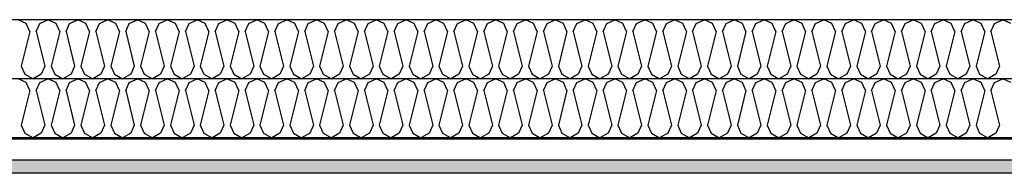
# Model space of a CAD drawing. Header units: millimetres. Extents: x -74465 to -41950, y -2141 to 15832.
# Tile 15 of 131: x -57716 to -56047, y 6610 to 6870. Entities that reach past the tile are written whole.
import ezdxf

# ---------------------------------------------------------------- set-up
doc = ezdxf.new("R2010")
doc.units = ezdxf.units.MM
doc.header["$LTSCALE"] = 0.5
doc.header["$MEASUREMENT"] = 0
doc.linetypes.add('PLINE', pattern=[0])
doc.layers.add('251- Frittbærende dekker (Skravur)(Nye konstruksjoner)', color=7, linetype='Continuous')
doc.layers.add('251- Frittbærende dekker(Nye konstruksjoner)', color=7, linetype='Continuous')

# ---------------------------------------------------------------- blocks, each defined once
blk = doc.blocks.new('*X18')
at = {"layer": '251- Frittbærende dekker (Skravur)(Nye konstruksjoner)', "linetype": 'PLINE'}
for p, q in [((-57704.8, 6863.5), (-57718.6, 6870)), ((-57698.6, 6849.9), (-57704.8, 6863.5)), ((-57688, 6849.9), (-57681.8, 6863.5)), ((-57681.8, 6863.5), (-57668, 6870)), ((-57654.2, 6863.5), (-57668, 6870)), ((-57648, 6849.9), (-57654.2, 6863.5)), ((-57637.4, 6849.9), (-57631.3, 6863.5)), ((-57631.3, 6863.5), (-57617.4, 6870)), ((-57603.6, 6863.5), (-57617.4, 6870)), ((-57597.5, 6849.9), (-57603.6, 6863.5)), ((-57586.8, 6849.9), (-57580.7, 6863.5)), ((-57580.7, 6863.5), (-57566.9, 6870)), ((-57553, 6863.5), (-57566.9, 6870)), ((-57546.9, 6849.9), (-57553, 6863.5)), ((-57536.2, 6849.9), (-57530.1, 6863.5)), ((-57530.1, 6863.5), (-57516.3, 6870)), ((-57502.4, 6863.5), (-57516.3, 6870)), ((-57496.3, 6849.9), (-57502.4, 6863.5)), ((-57485.7, 6849.9), (-57479.5, 6863.5)), ((-57479.5, 6863.5), (-57465.7, 6870)), ((-57451.9, 6863.5), (-57465.7, 6870)), ((-57445.7, 6849.9), (-57451.9, 6863.5)), ((-57435.1, 6849.9), (-57428.9, 6863.5)), ((-57428.9, 6863.5), (-57415.1, 6870)), ((-57401.3, 6863.5), (-57415.1, 6870)), ((-57395.1, 6849.9), (-57401.3, 6863.5)), ((-57384.5, 6849.9), (-57378.3, 6863.5)), ((-57378.3, 6863.5), (-57364.5, 6870)), ((-57350.7, 6863.5), (-57364.5, 6870)), ((-57344.5, 6849.9), (-57350.7, 6863.5)), ((-57333.9, 6849.9), (-57327.7, 6863.5)), ((-57327.7, 6863.5), (-57313.9, 6870)), ((-57300.1, 6863.5), (-57313.9, 6870)), ((-57293.9, 6849.9), (-57300.1, 6863.5)), ((-57283.3, 6849.9), (-57277.1, 6863.5)), ((-57277.1, 6863.5), (-57263.3, 6870)), ((-57249.5, 6863.5), (-57263.3, 6870)), ((-57243.4, 6849.9), (-57249.5, 6863.5)), ((-57232.7, 6849.9), (-57226.6, 6863.5)), ((-57226.6, 6863.5), (-57212.7, 6870)), ((-57198.9, 6863.5), (-57212.7, 6870)), ((-57192.8, 6849.9), (-57198.9, 6863.5)), ((-57182.1, 6849.9), (-57176, 6863.5)), ((-57176, 6863.5), (-57162.2, 6870)), ((-57148.3, 6863.5), (-57162.2, 6870)), ((-57142.2, 6849.9), (-57148.3, 6863.5)), ((-57131.6, 6849.9), (-57125.4, 6863.5)), ((-57125.4, 6863.5), (-57111.6, 6870)), ((-57097.8, 6863.5), (-57111.6, 6870)), ((-57091.6, 6849.9), (-57097.8, 6863.5)), ((-57081, 6849.9), (-57074.8, 6863.5)), ((-57074.8, 6863.5), (-57061, 6870)), ((-57047.2, 6863.5), (-57061, 6870)), ((-57041, 6849.9), (-57047.2, 6863.5)), ((-57030.4, 6849.9), (-57024.2, 6863.5)), ((-57024.2, 6863.5), (-57010.4, 6870)), ((-56996.6, 6863.5), (-57010.4, 6870)), ((-56990.4, 6849.9), (-56996.6, 6863.5)), ((-56979.8, 6849.9), (-56973.6, 6863.5)), ((-56973.6, 6863.5), (-56959.8, 6870)), ((-56946, 6863.5), (-56959.8, 6870)), ((-56939.8, 6849.9), (-56946, 6863.5)), ((-56929.2, 6849.9), (-56923, 6863.5)), ((-56923, 6863.5), (-56909.2, 6870)), ((-56895.4, 6863.5), (-56909.2, 6870)), ((-56889.3, 6849.9), (-56895.4, 6863.5)), ((-56878.6, 6849.9), (-56872.5, 6863.5)), ((-56872.5, 6863.5), (-56858.6, 6870)), ((-56844.8, 6863.5), (-56858.6, 6870)), ((-56838.7, 6849.9), (-56844.8, 6863.5)), ((-56828, 6849.9), (-56821.9, 6863.5)), ((-56821.9, 6863.5), (-56808.1, 6870)), ((-56794.2, 6863.5), (-56808.1, 6870)), ((-56788.1, 6849.9), (-56794.2, 6863.5)), ((-56777.5, 6849.9), (-56771.3, 6863.5)), ((-56771.3, 6863.5), (-56757.5, 6870)), ((-56743.7, 6863.5), (-56757.5, 6870)), ((-56737.5, 6849.9), (-56743.7, 6863.5)), ((-56726.9, 6849.9), (-56720.7, 6863.5)), ((-56720.7, 6863.5), (-56706.9, 6870)), ((-56693.1, 6863.5), (-56706.9, 6870)), ((-56686.9, 6849.9), (-56693.1, 6863.5)), ((-56676.3, 6849.9), (-56670.1, 6863.5)), ((-56670.1, 6863.5), (-56656.3, 6870)), ((-56642.5, 6863.5), (-56656.3, 6870)), ((-56636.3, 6849.9), (-56642.5, 6863.5)), ((-56625.7, 6849.9), (-56619.5, 6863.5)), ((-56619.5, 6863.5), (-56605.7, 6870)), ((-56591.9, 6863.5), (-56605.7, 6870)), ((-56585.7, 6849.9), (-56591.9, 6863.5)), ((-56575.1, 6849.9), (-56568.9, 6863.5)), ((-56568.9, 6863.5), (-56555.1, 6870)), ((-56541.3, 6863.5), (-56555.1, 6870)), ((-56535.2, 6849.9), (-56541.3, 6863.5)), ((-56524.5, 6849.9), (-56518.4, 6863.5)), ((-56518.4, 6863.5), (-56504.5, 6870)), ((-56490.7, 6863.5), (-56504.5, 6870)), ((-56484.6, 6849.9), (-56490.7, 6863.5)), ((-56473.9, 6849.9), (-56467.8, 6863.5)), ((-56467.8, 6863.5), (-56454, 6870)), ((-56440.1, 6863.5), (-56454, 6870)), ((-56434, 6849.9), (-56440.1, 6863.5)), ((-56423.4, 6849.9), (-56417.2, 6863.5)), ((-56417.2, 6863.5), (-56403.4, 6870)), ((-56389.6, 6863.5), (-56403.4, 6870)), ((-56383.4, 6849.9), (-56389.6, 6863.5)), ((-56372.8, 6849.9), (-56366.6, 6863.5)), ((-56366.6, 6863.5), (-56352.8, 6870)), ((-56339, 6863.5), (-56352.8, 6870)), ((-56332.8, 6849.9), (-56339, 6863.5)), ((-56322.2, 6849.9), (-56316, 6863.5)), ((-56316, 6863.5), (-56302.2, 6870)), ((-56288.4, 6863.5), (-56302.2, 6870)), ((-56282.2, 6849.9), (-56288.4, 6863.5)), ((-56271.6, 6849.9), (-56265.4, 6863.5)), ((-56265.4, 6863.5), (-56251.6, 6870)), ((-56237.8, 6863.5), (-56251.6, 6870)), ((-56231.6, 6849.9), (-56237.8, 6863.5)), ((-56221, 6849.9), (-56214.8, 6863.5)), ((-56214.8, 6863.5), (-56201, 6870)), ((-56187.2, 6863.5), (-56201, 6870)), ((-56181, 6849.9), (-56187.2, 6863.5)), ((-56170.4, 6849.9), (-56164.3, 6863.5)), ((-56164.3, 6863.5), (-56150.4, 6870)), ((-56136.6, 6863.5), (-56150.4, 6870)), ((-56130.5, 6849.9), (-56136.6, 6863.5)), ((-56119.8, 6849.9), (-56113.7, 6863.5)), ((-56113.7, 6863.5), (-56099.9, 6870)), ((-56086, 6863.5), (-56099.9, 6870)), ((-56079.9, 6849.9), (-56086, 6863.5)), ((-56069.2, 6849.9), (-56063.1, 6863.5)), ((-56063.1, 6863.5), (-56049.3, 6870)), ((-56035.5, 6863.5), (-56049.3, 6870)), ((-57698.6, 6849.9), (-57713.3, 6791.3)), ((-57688, 6849.9), (-57673.3, 6791.3)), ((-57648, 6849.9), (-57662.7, 6791.3)), ((-57637.4, 6849.9), (-57622.8, 6791.3)), ((-57597.5, 6849.9), (-57612.1, 6791.3)), ((-57586.8, 6849.9), (-57572.2, 6791.3)), ((-57546.9, 6849.9), (-57561.5, 6791.3)), ((-57536.2, 6849.9), (-57521.6, 6791.3)), ((-57496.3, 6849.9), (-57511, 6791.3)), ((-57485.7, 6849.9), (-57471, 6791.3)), ((-57445.7, 6849.9), (-57460.4, 6791.3)), ((-57435.1, 6849.9), (-57420.4, 6791.3)), ((-57395.1, 6849.9), (-57409.8, 6791.3)), ((-57384.5, 6849.9), (-57369.8, 6791.3)), ((-57344.5, 6849.9), (-57359.2, 6791.3)), ((-57333.9, 6849.9), (-57319.2, 6791.3)), ((-57293.9, 6849.9), (-57308.6, 6791.3)), ((-57283.3, 6849.9), (-57268.6, 6791.3)), ((-57243.4, 6849.9), (-57258, 6791.3)), ((-57232.7, 6849.9), (-57218.1, 6791.3)), ((-57192.8, 6849.9), (-57207.4, 6791.3)), ((-57182.1, 6849.9), (-57167.5, 6791.3)), ((-57142.2, 6849.9), (-57156.8, 6791.3)), ((-57131.6, 6849.9), (-57116.9, 6791.3)), ((-57091.6, 6849.9), (-57106.3, 6791.3)), ((-57081, 6849.9), (-57066.3, 6791.3)), ((-57041, 6849.9), (-57055.7, 6791.3)), ((-57030.4, 6849.9), (-57015.7, 6791.3)), ((-56990.4, 6849.9), (-57005.1, 6791.3)), ((-56979.8, 6849.9), (-56965.1, 6791.3)), ((-56939.8, 6849.9), (-56954.5, 6791.3)), ((-56929.2, 6849.9), (-56914.5, 6791.3)), ((-56889.3, 6849.9), (-56903.9, 6791.3)), ((-56878.6, 6849.9), (-56864, 6791.3)), ((-56838.7, 6849.9), (-56853.3, 6791.3)), ((-56828, 6849.9), (-56813.4, 6791.3)), ((-56788.1, 6849.9), (-56802.7, 6791.3)), ((-56777.5, 6849.9), (-56762.8, 6791.3)), ((-56737.5, 6849.9), (-56752.2, 6791.3)), ((-56726.9, 6849.9), (-56712.2, 6791.3)), ((-56686.9, 6849.9), (-56701.6, 6791.3)), ((-56676.3, 6849.9), (-56661.6, 6791.3)), ((-56636.3, 6849.9), (-56651, 6791.3)), ((-56625.7, 6849.9), (-56611, 6791.3)), ((-56585.7, 6849.9), (-56600.4, 6791.3)), ((-56575.1, 6849.9), (-56560.4, 6791.3)), ((-56535.2, 6849.9), (-56549.8, 6791.3)), ((-56524.5, 6849.9), (-56509.9, 6791.3)), ((-56484.6, 6849.9), (-56499.2, 6791.3)), ((-56473.9, 6849.9), (-56459.3, 6791.3)), ((-56434, 6849.9), (-56448.6, 6791.3)), ((-56423.4, 6849.9), (-56408.7, 6791.3)), ((-56383.4, 6849.9), (-56398.1, 6791.3)), ((-56372.8, 6849.9), (-56358.1, 6791.3)), ((-56332.8, 6849.9), (-56347.5, 6791.3)), ((-56322.2, 6849.9), (-56307.5, 6791.3)), ((-56282.2, 6849.9), (-56296.9, 6791.3)), ((-56271.6, 6849.9), (-56256.9, 6791.3)), ((-56231.6, 6849.9), (-56246.3, 6791.3)), ((-56221, 6849.9), (-56206.3, 6791.3)), ((-56181, 6849.9), (-56195.7, 6791.3)), ((-56170.4, 6849.9), (-56155.8, 6791.3)), ((-56130.5, 6849.9), (-56145.1, 6791.3)), ((-56119.8, 6849.9), (-56105.2, 6791.3)), ((-56079.9, 6849.9), (-56094.5, 6791.3)), ((-56069.2, 6849.9), (-56054.6, 6791.3)), ((-57713.3, 6791.3), (-57707.1, 6777.7)), ((-57707.1, 6777.7), (-57693.3, 6770)), ((-57679.5, 6777.7), (-57693.3, 6770)), ((-57673.3, 6791.3), (-57679.5, 6777.7)), ((-57662.7, 6791.3), (-57656.5, 6777.7)), ((-57656.5, 6777.7), (-57642.7, 6770)), ((-57628.9, 6777.7), (-57642.7, 6770)), ((-57622.8, 6791.3), (-57628.9, 6777.7)), ((-57612.1, 6791.3), (-57606, 6777.7)), ((-57606, 6777.7), (-57592.1, 6770)), ((-57578.3, 6777.7), (-57592.1, 6770)), ((-57572.2, 6791.3), (-57578.3, 6777.7)), ((-57561.5, 6791.3), (-57555.4, 6777.7)), ((-57555.4, 6777.7), (-57541.6, 6770)), ((-57527.7, 6777.7), (-57541.6, 6770)), ((-57521.6, 6791.3), (-57527.7, 6777.7)), ((-57511, 6791.3), (-57504.8, 6777.7)), ((-57504.8, 6777.7), (-57491, 6770)), ((-57477.2, 6777.7), (-57491, 6770)), ((-57471, 6791.3), (-57477.2, 6777.7)), ((-57460.4, 6791.3), (-57454.2, 6777.7)), ((-57454.2, 6777.7), (-57440.4, 6770)), ((-57426.6, 6777.7), (-57440.4, 6770)), ((-57420.4, 6791.3), (-57426.6, 6777.7)), ((-57409.8, 6791.3), (-57403.6, 6777.7)), ((-57403.6, 6777.7), (-57389.8, 6770)), ((-57376, 6777.7), (-57389.8, 6770)), ((-57369.8, 6791.3), (-57376, 6777.7)), ((-57359.2, 6791.3), (-57353, 6777.7)), ((-57353, 6777.7), (-57339.2, 6770)), ((-57325.4, 6777.7), (-57339.2, 6770)), ((-57319.2, 6791.3), (-57325.4, 6777.7)), ((-57308.6, 6791.3), (-57302.4, 6777.7)), ((-57302.4, 6777.7), (-57288.6, 6770)), ((-57274.8, 6777.7), (-57288.6, 6770)), ((-57268.6, 6791.3), (-57274.8, 6777.7)), ((-57258, 6791.3), (-57251.9, 6777.7)), ((-57251.9, 6777.7), (-57238, 6770)), ((-57224.2, 6777.7), (-57238, 6770)), ((-57218.1, 6791.3), (-57224.2, 6777.7)), ((-57207.4, 6791.3), (-57201.3, 6777.7)), ((-57201.3, 6777.7), (-57187.5, 6770)), ((-57173.6, 6777.7), (-57187.5, 6770)), ((-57167.5, 6791.3), (-57173.6, 6777.7)), ((-57156.8, 6791.3), (-57150.7, 6777.7)), ((-57150.7, 6777.7), (-57136.9, 6770)), ((-57123.1, 6777.7), (-57136.9, 6770)), ((-57116.9, 6791.3), (-57123.1, 6777.7)), ((-57106.3, 6791.3), (-57100.1, 6777.7)), ((-57100.1, 6777.7), (-57086.3, 6770)), ((-57072.5, 6777.7), (-57086.3, 6770)), ((-57066.3, 6791.3), (-57072.5, 6777.7)), ((-57055.7, 6791.3), (-57049.5, 6777.7)), ((-57049.5, 6777.7), (-57035.7, 6770)), ((-57021.9, 6777.7), (-57035.7, 6770)), ((-57015.7, 6791.3), (-57021.9, 6777.7)), ((-57005.1, 6791.3), (-56998.9, 6777.7)), ((-56998.9, 6777.7), (-56985.1, 6770)), ((-56971.3, 6777.7), (-56985.1, 6770)), ((-56965.1, 6791.3), (-56971.3, 6777.7)), ((-56954.5, 6791.3), (-56948.3, 6777.7)), ((-56948.3, 6777.7), (-56934.5, 6770)), ((-56920.7, 6777.7), (-56934.5, 6770)), ((-56914.5, 6791.3), (-56920.7, 6777.7)), ((-56903.9, 6791.3), (-56897.8, 6777.7)), ((-56897.8, 6777.7), (-56883.9, 6770)), ((-56870.1, 6777.7), (-56883.9, 6770)), ((-56864, 6791.3), (-56870.1, 6777.7)), ((-56853.3, 6791.3), (-56847.2, 6777.7)), ((-56847.2, 6777.7), (-56833.4, 6770)), ((-56819.5, 6777.7), (-56833.4, 6770)), ((-56813.4, 6791.3), (-56819.5, 6777.7)), ((-56802.7, 6791.3), (-56796.6, 6777.7)), ((-56796.6, 6777.7), (-56782.8, 6770)), ((-56769, 6777.7), (-56782.8, 6770)), ((-56762.8, 6791.3), (-56769, 6777.7)), ((-56752.2, 6791.3), (-56746, 6777.7)), ((-56746, 6777.7), (-56732.2, 6770)), ((-56718.4, 6777.7), (-56732.2, 6770)), ((-56712.2, 6791.3), (-56718.4, 6777.7)), ((-56701.6, 6791.3), (-56695.4, 6777.7)), ((-56695.4, 6777.7), (-56681.6, 6770)), ((-56667.8, 6777.7), (-56681.6, 6770)), ((-56661.6, 6791.3), (-56667.8, 6777.7)), ((-56651, 6791.3), (-56644.8, 6777.7)), ((-56644.8, 6777.7), (-56631, 6770)), ((-56617.2, 6777.7), (-56631, 6770)), ((-56611, 6791.3), (-56617.2, 6777.7)), ((-56600.4, 6791.3), (-56594.2, 6777.7)), ((-56594.2, 6777.7), (-56580.4, 6770)), ((-56566.6, 6777.7), (-56580.4, 6770)), ((-56560.4, 6791.3), (-56566.6, 6777.7)), ((-56549.8, 6791.3), (-56543.7, 6777.7)), ((-56543.7, 6777.7), (-56529.8, 6770)), ((-56516, 6777.7), (-56529.8, 6770)), ((-56509.9, 6791.3), (-56516, 6777.7)), ((-56499.2, 6791.3), (-56493.1, 6777.7)), ((-56493.1, 6777.7), (-56479.3, 6770)), ((-56465.4, 6777.7), (-56479.3, 6770)), ((-56459.3, 6791.3), (-56465.4, 6777.7)), ((-56448.6, 6791.3), (-56442.5, 6777.7)), ((-56442.5, 6777.7), (-56428.7, 6770)), ((-56414.9, 6777.7), (-56428.7, 6770)), ((-56408.7, 6791.3), (-56414.9, 6777.7)), ((-56398.1, 6791.3), (-56391.9, 6777.7)), ((-56391.9, 6777.7), (-56378.1, 6770)), ((-56364.3, 6777.7), (-56378.1, 6770)), ((-56358.1, 6791.3), (-56364.3, 6777.7)), ((-56347.5, 6791.3), (-56341.3, 6777.7)), ((-56341.3, 6777.7), (-56327.5, 6770)), ((-56313.7, 6777.7), (-56327.5, 6770)), ((-56307.5, 6791.3), (-56313.7, 6777.7)), ((-56296.9, 6791.3), (-56290.7, 6777.7)), ((-56290.7, 6777.7), (-56276.9, 6770)), ((-56263.1, 6777.7), (-56276.9, 6770)), ((-56256.9, 6791.3), (-56263.1, 6777.7)), ((-56246.3, 6791.3), (-56240.1, 6777.7)), ((-56240.1, 6777.7), (-56226.3, 6770)), ((-56212.5, 6777.7), (-56226.3, 6770)), ((-56206.3, 6791.3), (-56212.5, 6777.7)), ((-56195.7, 6791.3), (-56189.5, 6777.7)), ((-56189.5, 6777.7), (-56175.7, 6770)), ((-56161.9, 6777.7), (-56175.7, 6770)), ((-56155.8, 6791.3), (-56161.9, 6777.7)), ((-56145.1, 6791.3), (-56139, 6777.7)), ((-56139, 6777.7), (-56125.1, 6770)), ((-56111.3, 6777.7), (-56125.1, 6770)), ((-56105.2, 6791.3), (-56111.3, 6777.7)), ((-56094.5, 6791.3), (-56088.4, 6777.7)), ((-56088.4, 6777.7), (-56074.6, 6770)), ((-56060.7, 6777.7), (-56074.6, 6770)), ((-56054.6, 6791.3), (-56060.7, 6777.7))]:
    blk.add_line(p, q, dxfattribs=at)
blk = doc.blocks.new('*X19')
at = {"layer": '251- Frittbærende dekker (Skravur)(Nye konstruksjoner)', "linetype": 'PLINE'}
for p, q in [((-57704.8, 6763.5), (-57718.6, 6770)), ((-57698.6, 6749.9), (-57704.8, 6763.5)), ((-57688, 6749.9), (-57681.8, 6763.5)), ((-57681.8, 6763.5), (-57668, 6770)), ((-57654.2, 6763.5), (-57668, 6770)), ((-57648, 6749.9), (-57654.2, 6763.5)), ((-57637.4, 6749.9), (-57631.3, 6763.5)), ((-57631.3, 6763.5), (-57617.4, 6770)), ((-57603.6, 6763.5), (-57617.4, 6770)), ((-57597.5, 6749.9), (-57603.6, 6763.5)), ((-57586.8, 6749.9), (-57580.7, 6763.5)), ((-57580.7, 6763.5), (-57566.9, 6770)), ((-57553, 6763.5), (-57566.9, 6770)), ((-57546.9, 6749.9), (-57553, 6763.5)), ((-57536.2, 6749.9), (-57530.1, 6763.5)), ((-57530.1, 6763.5), (-57516.3, 6770)), ((-57502.4, 6763.5), (-57516.3, 6770)), ((-57496.3, 6749.9), (-57502.4, 6763.5)), ((-57485.7, 6749.9), (-57479.5, 6763.5)), ((-57479.5, 6763.5), (-57465.7, 6770)), ((-57451.9, 6763.5), (-57465.7, 6770)), ((-57445.7, 6749.9), (-57451.9, 6763.5)), ((-57435.1, 6749.9), (-57428.9, 6763.5)), ((-57428.9, 6763.5), (-57415.1, 6770)), ((-57401.3, 6763.5), (-57415.1, 6770)), ((-57395.1, 6749.9), (-57401.3, 6763.5)), ((-57384.5, 6749.9), (-57378.3, 6763.5)), ((-57378.3, 6763.5), (-57364.5, 6770)), ((-57350.7, 6763.5), (-57364.5, 6770)), ((-57344.5, 6749.9), (-57350.7, 6763.5)), ((-57333.9, 6749.9), (-57327.7, 6763.5)), ((-57327.7, 6763.5), (-57313.9, 6770)), ((-57300.1, 6763.5), (-57313.9, 6770)), ((-57293.9, 6749.9), (-57300.1, 6763.5)), ((-57283.3, 6749.9), (-57277.1, 6763.5)), ((-57277.1, 6763.5), (-57263.3, 6770)), ((-57249.5, 6763.5), (-57263.3, 6770)), ((-57243.4, 6749.9), (-57249.5, 6763.5)), ((-57232.7, 6749.9), (-57226.6, 6763.5)), ((-57226.6, 6763.5), (-57212.7, 6770)), ((-57198.9, 6763.5), (-57212.7, 6770)), ((-57192.8, 6749.9), (-57198.9, 6763.5)), ((-57182.1, 6749.9), (-57176, 6763.5)), ((-57176, 6763.5), (-57162.2, 6770)), ((-57148.3, 6763.5), (-57162.2, 6770)), ((-57142.2, 6749.9), (-57148.3, 6763.5)), ((-57131.6, 6749.9), (-57125.4, 6763.5)), ((-57125.4, 6763.5), (-57111.6, 6770)), ((-57097.8, 6763.5), (-57111.6, 6770)), ((-57091.6, 6749.9), (-57097.8, 6763.5)), ((-57081, 6749.9), (-57074.8, 6763.5)), ((-57074.8, 6763.5), (-57061, 6770)), ((-57047.2, 6763.5), (-57061, 6770)), ((-57041, 6749.9), (-57047.2, 6763.5)), ((-57030.4, 6749.9), (-57024.2, 6763.5)), ((-57024.2, 6763.5), (-57010.4, 6770)), ((-56996.6, 6763.5), (-57010.4, 6770)), ((-56990.4, 6749.9), (-56996.6, 6763.5)), ((-56979.8, 6749.9), (-56973.6, 6763.5)), ((-56973.6, 6763.5), (-56959.8, 6770)), ((-56946, 6763.5), (-56959.8, 6770)), ((-56939.8, 6749.9), (-56946, 6763.5)), ((-56929.2, 6749.9), (-56923, 6763.5)), ((-56923, 6763.5), (-56909.2, 6770)), ((-56895.4, 6763.5), (-56909.2, 6770)), ((-56889.3, 6749.9), (-56895.4, 6763.5)), ((-56878.6, 6749.9), (-56872.5, 6763.5)), ((-56872.5, 6763.5), (-56858.6, 6770)), ((-56844.8, 6763.5), (-56858.6, 6770)), ((-56838.7, 6749.9), (-56844.8, 6763.5)), ((-56828, 6749.9), (-56821.9, 6763.5)), ((-56821.9, 6763.5), (-56808.1, 6770)), ((-56794.2, 6763.5), (-56808.1, 6770)), ((-56788.1, 6749.9), (-56794.2, 6763.5)), ((-56777.5, 6749.9), (-56771.3, 6763.5)), ((-56771.3, 6763.5), (-56757.5, 6770)), ((-56743.7, 6763.5), (-56757.5, 6770)), ((-56737.5, 6749.9), (-56743.7, 6763.5)), ((-56726.9, 6749.9), (-56720.7, 6763.5)), ((-56720.7, 6763.5), (-56706.9, 6770)), ((-56693.1, 6763.5), (-56706.9, 6770)), ((-56686.9, 6749.9), (-56693.1, 6763.5)), ((-56676.3, 6749.9), (-56670.1, 6763.5)), ((-56670.1, 6763.5), (-56656.3, 6770)), ((-56642.5, 6763.5), (-56656.3, 6770)), ((-56636.3, 6749.9), (-56642.5, 6763.5)), ((-56625.7, 6749.9), (-56619.5, 6763.5)), ((-56619.5, 6763.5), (-56605.7, 6770)), ((-56591.9, 6763.5), (-56605.7, 6770)), ((-56585.7, 6749.9), (-56591.9, 6763.5)), ((-56575.1, 6749.9), (-56568.9, 6763.5)), ((-56568.9, 6763.5), (-56555.1, 6770)), ((-56541.3, 6763.5), (-56555.1, 6770)), ((-56535.2, 6749.9), (-56541.3, 6763.5)), ((-56524.5, 6749.9), (-56518.4, 6763.5)), ((-56518.4, 6763.5), (-56504.5, 6770)), ((-56490.7, 6763.5), (-56504.5, 6770)), ((-56484.6, 6749.9), (-56490.7, 6763.5)), ((-56473.9, 6749.9), (-56467.8, 6763.5)), ((-56467.8, 6763.5), (-56454, 6770)), ((-56440.1, 6763.5), (-56454, 6770)), ((-56434, 6749.9), (-56440.1, 6763.5)), ((-56423.4, 6749.9), (-56417.2, 6763.5)), ((-56417.2, 6763.5), (-56403.4, 6770)), ((-56389.6, 6763.5), (-56403.4, 6770)), ((-56383.4, 6749.9), (-56389.6, 6763.5)), ((-56372.8, 6749.9), (-56366.6, 6763.5)), ((-56366.6, 6763.5), (-56352.8, 6770)), ((-56339, 6763.5), (-56352.8, 6770)), ((-56332.8, 6749.9), (-56339, 6763.5)), ((-56322.2, 6749.9), (-56316, 6763.5)), ((-56316, 6763.5), (-56302.2, 6770)), ((-56288.4, 6763.5), (-56302.2, 6770)), ((-56282.2, 6749.9), (-56288.4, 6763.5)), ((-56271.6, 6749.9), (-56265.4, 6763.5)), ((-56265.4, 6763.5), (-56251.6, 6770)), ((-56237.8, 6763.5), (-56251.6, 6770)), ((-56231.6, 6749.9), (-56237.8, 6763.5)), ((-56221, 6749.9), (-56214.8, 6763.5)), ((-56214.8, 6763.5), (-56201, 6770)), ((-56187.2, 6763.5), (-56201, 6770)), ((-56181, 6749.9), (-56187.2, 6763.5)), ((-56170.4, 6749.9), (-56164.3, 6763.5)), ((-56164.3, 6763.5), (-56150.4, 6770)), ((-56136.6, 6763.5), (-56150.4, 6770)), ((-56130.5, 6749.9), (-56136.6, 6763.5)), ((-56119.8, 6749.9), (-56113.7, 6763.5)), ((-56113.7, 6763.5), (-56099.9, 6770)), ((-56086, 6763.5), (-56099.9, 6770)), ((-56079.9, 6749.9), (-56086, 6763.5)), ((-56069.2, 6749.9), (-56063.1, 6763.5)), ((-56063.1, 6763.5), (-56049.3, 6770)), ((-56035.5, 6763.5), (-56049.3, 6770)), ((-57698.6, 6749.9), (-57713.3, 6691.3)), ((-57688, 6749.9), (-57673.3, 6691.3)), ((-57648, 6749.9), (-57662.7, 6691.3)), ((-57637.4, 6749.9), (-57622.8, 6691.3)), ((-57597.5, 6749.9), (-57612.1, 6691.3)), ((-57586.8, 6749.9), (-57572.2, 6691.3)), ((-57546.9, 6749.9), (-57561.5, 6691.3)), ((-57536.2, 6749.9), (-57521.6, 6691.3)), ((-57496.3, 6749.9), (-57511, 6691.3)), ((-57485.7, 6749.9), (-57471, 6691.3)), ((-57445.7, 6749.9), (-57460.4, 6691.3)), ((-57435.1, 6749.9), (-57420.4, 6691.3)), ((-57395.1, 6749.9), (-57409.8, 6691.3)), ((-57384.5, 6749.9), (-57369.8, 6691.3)), ((-57344.5, 6749.9), (-57359.2, 6691.3)), ((-57333.9, 6749.9), (-57319.2, 6691.3)), ((-57293.9, 6749.9), (-57308.6, 6691.3)), ((-57283.3, 6749.9), (-57268.6, 6691.3)), ((-57243.4, 6749.9), (-57258, 6691.3)), ((-57232.7, 6749.9), (-57218.1, 6691.3)), ((-57192.8, 6749.9), (-57207.4, 6691.3)), ((-57182.1, 6749.9), (-57167.5, 6691.3)), ((-57142.2, 6749.9), (-57156.8, 6691.3)), ((-57131.6, 6749.9), (-57116.9, 6691.3)), ((-57091.6, 6749.9), (-57106.3, 6691.3)), ((-57081, 6749.9), (-57066.3, 6691.3)), ((-57041, 6749.9), (-57055.7, 6691.3)), ((-57030.4, 6749.9), (-57015.7, 6691.3)), ((-56990.4, 6749.9), (-57005.1, 6691.3)), ((-56979.8, 6749.9), (-56965.1, 6691.3)), ((-56939.8, 6749.9), (-56954.5, 6691.3)), ((-56929.2, 6749.9), (-56914.5, 6691.3)), ((-56889.3, 6749.9), (-56903.9, 6691.3)), ((-56878.6, 6749.9), (-56864, 6691.3)), ((-56838.7, 6749.9), (-56853.3, 6691.3)), ((-56828, 6749.9), (-56813.4, 6691.3)), ((-56788.1, 6749.9), (-56802.7, 6691.3)), ((-56777.5, 6749.9), (-56762.8, 6691.3)), ((-56737.5, 6749.9), (-56752.2, 6691.3)), ((-56726.9, 6749.9), (-56712.2, 6691.3)), ((-56686.9, 6749.9), (-56701.6, 6691.3)), ((-56676.3, 6749.9), (-56661.6, 6691.3)), ((-56636.3, 6749.9), (-56651, 6691.3)), ((-56625.7, 6749.9), (-56611, 6691.3)), ((-56585.7, 6749.9), (-56600.4, 6691.3)), ((-56575.1, 6749.9), (-56560.4, 6691.3)), ((-56535.2, 6749.9), (-56549.8, 6691.3)), ((-56524.5, 6749.9), (-56509.9, 6691.3)), ((-56484.6, 6749.9), (-56499.2, 6691.3)), ((-56473.9, 6749.9), (-56459.3, 6691.3)), ((-56434, 6749.9), (-56448.6, 6691.3)), ((-56423.4, 6749.9), (-56408.7, 6691.3)), ((-56383.4, 6749.9), (-56398.1, 6691.3)), ((-56372.8, 6749.9), (-56358.1, 6691.3)), ((-56332.8, 6749.9), (-56347.5, 6691.3)), ((-56322.2, 6749.9), (-56307.5, 6691.3)), ((-56282.2, 6749.9), (-56296.9, 6691.3)), ((-56271.6, 6749.9), (-56256.9, 6691.3)), ((-56231.6, 6749.9), (-56246.3, 6691.3)), ((-56221, 6749.9), (-56206.3, 6691.3)), ((-56181, 6749.9), (-56195.7, 6691.3)), ((-56170.4, 6749.9), (-56155.8, 6691.3)), ((-56130.5, 6749.9), (-56145.1, 6691.3)), ((-56119.8, 6749.9), (-56105.2, 6691.3)), ((-56079.9, 6749.9), (-56094.5, 6691.3)), ((-56069.2, 6749.9), (-56054.6, 6691.3)), ((-57713.3, 6691.3), (-57707.1, 6677.7)), ((-57707.1, 6677.7), (-57693.3, 6670)), ((-57679.5, 6677.7), (-57693.3, 6670)), ((-57673.3, 6691.3), (-57679.5, 6677.7)), ((-57662.7, 6691.3), (-57656.5, 6677.7)), ((-57656.5, 6677.7), (-57642.7, 6670)), ((-57628.9, 6677.7), (-57642.7, 6670)), ((-57622.8, 6691.3), (-57628.9, 6677.7)), ((-57612.1, 6691.3), (-57606, 6677.7)), ((-57606, 6677.7), (-57592.1, 6670)), ((-57578.3, 6677.7), (-57592.1, 6670)), ((-57572.2, 6691.3), (-57578.3, 6677.7)), ((-57561.5, 6691.3), (-57555.4, 6677.7)), ((-57555.4, 6677.7), (-57541.6, 6670)), ((-57527.7, 6677.7), (-57541.6, 6670)), ((-57521.6, 6691.3), (-57527.7, 6677.7)), ((-57511, 6691.3), (-57504.8, 6677.7)), ((-57504.8, 6677.7), (-57491, 6670)), ((-57477.2, 6677.7), (-57491, 6670)), ((-57471, 6691.3), (-57477.2, 6677.7)), ((-57460.4, 6691.3), (-57454.2, 6677.7)), ((-57454.2, 6677.7), (-57440.4, 6670)), ((-57426.6, 6677.7), (-57440.4, 6670)), ((-57420.4, 6691.3), (-57426.6, 6677.7)), ((-57409.8, 6691.3), (-57403.6, 6677.7)), ((-57403.6, 6677.7), (-57389.8, 6670)), ((-57376, 6677.7), (-57389.8, 6670)), ((-57369.8, 6691.3), (-57376, 6677.7)), ((-57359.2, 6691.3), (-57353, 6677.7)), ((-57353, 6677.7), (-57339.2, 6670)), ((-57325.4, 6677.7), (-57339.2, 6670)), ((-57319.2, 6691.3), (-57325.4, 6677.7)), ((-57308.6, 6691.3), (-57302.4, 6677.7)), ((-57302.4, 6677.7), (-57288.6, 6670)), ((-57274.8, 6677.7), (-57288.6, 6670)), ((-57268.6, 6691.3), (-57274.8, 6677.7)), ((-57258, 6691.3), (-57251.9, 6677.7)), ((-57251.9, 6677.7), (-57238, 6670)), ((-57224.2, 6677.7), (-57238, 6670)), ((-57218.1, 6691.3), (-57224.2, 6677.7)), ((-57207.4, 6691.3), (-57201.3, 6677.7)), ((-57201.3, 6677.7), (-57187.5, 6670)), ((-57173.6, 6677.7), (-57187.5, 6670)), ((-57167.5, 6691.3), (-57173.6, 6677.7)), ((-57156.8, 6691.3), (-57150.7, 6677.7)), ((-57150.7, 6677.7), (-57136.9, 6670)), ((-57123.1, 6677.7), (-57136.9, 6670)), ((-57116.9, 6691.3), (-57123.1, 6677.7)), ((-57106.3, 6691.3), (-57100.1, 6677.7)), ((-57100.1, 6677.7), (-57086.3, 6670)), ((-57072.5, 6677.7), (-57086.3, 6670)), ((-57066.3, 6691.3), (-57072.5, 6677.7)), ((-57055.7, 6691.3), (-57049.5, 6677.7)), ((-57049.5, 6677.7), (-57035.7, 6670)), ((-57021.9, 6677.7), (-57035.7, 6670)), ((-57015.7, 6691.3), (-57021.9, 6677.7)), ((-57005.1, 6691.3), (-56998.9, 6677.7)), ((-56998.9, 6677.7), (-56985.1, 6670)), ((-56971.3, 6677.7), (-56985.1, 6670)), ((-56965.1, 6691.3), (-56971.3, 6677.7)), ((-56954.5, 6691.3), (-56948.3, 6677.7)), ((-56948.3, 6677.7), (-56934.5, 6670)), ((-56920.7, 6677.7), (-56934.5, 6670)), ((-56914.5, 6691.3), (-56920.7, 6677.7)), ((-56903.9, 6691.3), (-56897.8, 6677.7)), ((-56897.8, 6677.7), (-56883.9, 6670)), ((-56870.1, 6677.7), (-56883.9, 6670)), ((-56864, 6691.3), (-56870.1, 6677.7)), ((-56853.3, 6691.3), (-56847.2, 6677.7)), ((-56847.2, 6677.7), (-56833.4, 6670)), ((-56819.5, 6677.7), (-56833.4, 6670)), ((-56813.4, 6691.3), (-56819.5, 6677.7)), ((-56802.7, 6691.3), (-56796.6, 6677.7)), ((-56796.6, 6677.7), (-56782.8, 6670)), ((-56769, 6677.7), (-56782.8, 6670)), ((-56762.8, 6691.3), (-56769, 6677.7)), ((-56752.2, 6691.3), (-56746, 6677.7)), ((-56746, 6677.7), (-56732.2, 6670)), ((-56718.4, 6677.7), (-56732.2, 6670)), ((-56712.2, 6691.3), (-56718.4, 6677.7)), ((-56701.6, 6691.3), (-56695.4, 6677.7)), ((-56695.4, 6677.7), (-56681.6, 6670)), ((-56667.8, 6677.7), (-56681.6, 6670)), ((-56661.6, 6691.3), (-56667.8, 6677.7)), ((-56651, 6691.3), (-56644.8, 6677.7)), ((-56644.8, 6677.7), (-56631, 6670)), ((-56617.2, 6677.7), (-56631, 6670)), ((-56611, 6691.3), (-56617.2, 6677.7)), ((-56600.4, 6691.3), (-56594.2, 6677.7)), ((-56594.2, 6677.7), (-56580.4, 6670)), ((-56566.6, 6677.7), (-56580.4, 6670)), ((-56560.4, 6691.3), (-56566.6, 6677.7)), ((-56549.8, 6691.3), (-56543.7, 6677.7)), ((-56543.7, 6677.7), (-56529.8, 6670)), ((-56516, 6677.7), (-56529.8, 6670)), ((-56509.9, 6691.3), (-56516, 6677.7)), ((-56499.2, 6691.3), (-56493.1, 6677.7)), ((-56493.1, 6677.7), (-56479.3, 6670)), ((-56465.4, 6677.7), (-56479.3, 6670)), ((-56459.3, 6691.3), (-56465.4, 6677.7)), ((-56448.6, 6691.3), (-56442.5, 6677.7)), ((-56442.5, 6677.7), (-56428.7, 6670)), ((-56414.9, 6677.7), (-56428.7, 6670)), ((-56408.7, 6691.3), (-56414.9, 6677.7)), ((-56398.1, 6691.3), (-56391.9, 6677.7)), ((-56391.9, 6677.7), (-56378.1, 6670)), ((-56364.3, 6677.7), (-56378.1, 6670)), ((-56358.1, 6691.3), (-56364.3, 6677.7)), ((-56347.5, 6691.3), (-56341.3, 6677.7)), ((-56341.3, 6677.7), (-56327.5, 6670)), ((-56313.7, 6677.7), (-56327.5, 6670)), ((-56307.5, 6691.3), (-56313.7, 6677.7)), ((-56296.9, 6691.3), (-56290.7, 6677.7)), ((-56290.7, 6677.7), (-56276.9, 6670)), ((-56263.1, 6677.7), (-56276.9, 6670)), ((-56256.9, 6691.3), (-56263.1, 6677.7)), ((-56246.3, 6691.3), (-56240.1, 6677.7)), ((-56240.1, 6677.7), (-56226.3, 6670)), ((-56212.5, 6677.7), (-56226.3, 6670)), ((-56206.3, 6691.3), (-56212.5, 6677.7)), ((-56195.7, 6691.3), (-56189.5, 6677.7)), ((-56189.5, 6677.7), (-56175.7, 6670)), ((-56161.9, 6677.7), (-56175.7, 6670)), ((-56155.8, 6691.3), (-56161.9, 6677.7)), ((-56145.1, 6691.3), (-56139, 6677.7)), ((-56139, 6677.7), (-56125.1, 6670)), ((-56111.3, 6677.7), (-56125.1, 6670)), ((-56105.2, 6691.3), (-56111.3, 6677.7)), ((-56094.5, 6691.3), (-56088.4, 6677.7)), ((-56088.4, 6677.7), (-56074.6, 6670)), ((-56060.7, 6677.7), (-56074.6, 6670)), ((-56054.6, 6691.3), (-56060.7, 6677.7))]:
    blk.add_line(p, q, dxfattribs=at)

msp = doc.modelspace()

# ---------------------------------------------------------------- hatches: boundary and pattern name
at = {"layer": '251- Frittbærende dekker (Skravur)(Nye konstruksjoner)', "linetype": 'Continuous'}
h = msp.add_hatch(dxfattribs=at)
h.set_pattern_fill('Prikker_tett', color=256, style=0, pattern_type=2)
h.set_pattern_definition([(0, (0, 0), (0, 43.30127), [0, -25]), (0, (12.5, 21.65), (0, 43.30127), [0, -25])])
h.paths.add_polyline_path([(-67126.6, 6668), (-54826.6, 6668), (-54826.6, 6670), (-67126.6, 6670)])
msp.add_hatch(color=256, dxfattribs=at).paths.add_polyline_path([(-67126.6, 6632), (-67126.6, 6610), (-54826.6, 6610), (-54826.6, 6632)])

# ---------------------------------------------------------------- linework, layer by layer
at = {"layer": '251- Frittbærende dekker(Nye konstruksjoner)', "linetype": 'PLINE'}
for p, q in [((-54826.6, 6870), (-67126.6, 6870)), ((-54826.6, 6770), (-67126.6, 6770)), ((-54826.6, 6670), (-67126.6, 6670)), ((-54826.6, 6668), (-67126.6, 6668)), ((-54826.6, 6632), (-67126.6, 6632)), ((-54826.6, 6610), (-67126.6, 6610))]:
    msp.add_line(p, q, dxfattribs=at)

# ---------------------------------------------------------------- block references
at = {"layer": '251- Frittbærende dekker(Nye konstruksjoner)'}
for name in ['*X18', '*X19']:
    msp.add_blockref(name, (0, 0), dxfattribs=at)

doc.saveas('drawing.dxf')
